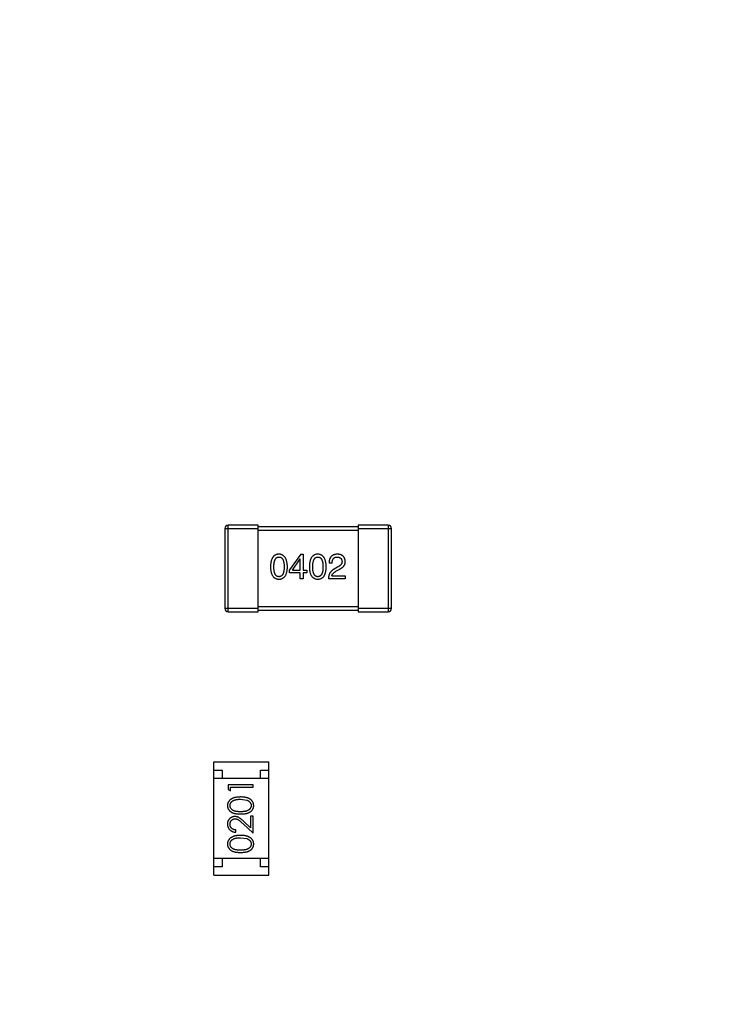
# Model space of a CAD drawing. Header units: millimetres. Extents: x -21 to 173, y -170 to -77.
# Tile 92 of 95: x 133.8 to 138.03, y -107.25 to -101.34. Entities that reach past the tile are written whole.
import ezdxf

# ---------------------------------------------------------------- set-up
doc = ezdxf.new("R2010")
doc.units = ezdxf.units.MM
doc.header["$LTSCALE"] = 1.21
doc.header["$MEASUREMENT"] = 0
doc.header["$PDMODE"] = 3
doc.header["$PDSIZE"] = 0.3125
doc.layers.get('0').update_dxf_attribs({"linetype": 'CONTINUOUS'})
doc.layers.get('DEFPOINTS').update_dxf_attribs({"linetype": 'CONTINUOUS'})
doc.layers.add('Dim', color=3, linetype='CONTINUOUS', lineweight=25)
doc.styles.get("Standard").update_dxf_attribs({"font": 'txt', "width": 0.8})
doc.dimstyles.get("Standard").update_dxf_attribs({"dimtxt": 0.15625, "dimasz": 0.1875, "dimexe": 0.125, "dimexo": 0.0625, "dimgap": 0.09, "dimtad": 0, "dimtih": 1, "dimtoh": 1, "dimzin": 4, "dimdsep": 46, "dimtxsty": 'STANDARD', "dimblk": '_FILLED', "dimblk1": '_FILLED', "dimblk2": '_FILLED', "dimcen": 0.09, "dimazin": 1, "dimtp": 0.01, "dimtm": 0.01, "dimtfac": 1, "dimtofl": 0, "dimtmove": 0, "dimatfit": 3, "dimldrblk": '_FILLED', "dimfxl": 1, "dimtolj": 1, "dimtzin": 4, "dimarcsym": 0})

# ---------------------------------------------------------------- blocks, each defined once
blk = doc.blocks.new('_FILLED')
at = {"color": 0, "linetype": 'ByBlock'}
blk.add_solid([(0, 0), (-1, 0.1667), (-1, -0.1667)], dxfattribs=at)
blk = doc.blocks.new('*D65')
at = {"layer": 'DEFPOINTS', "color": 0}
for p in [(105.5298, -92.6324), (171.1468, -92.6324), (151.3452, -159.3324)]:
    blk.add_point(p, dxfattribs=at)
at = {"layer": 'Dim', "color": 0, "lineweight": -2}
for p, q in [((105.5923, -92.6324), (171.2718, -92.6324)), ((171.1468, -95.1324), (171.1468, -122.059)), ((171.1468, -156.8324), (171.1468, -129.9057)), ((151.4077, -159.3324), (171.2718, -159.3324))]:
    blk.add_line(p, q, dxfattribs=at)
at = {"layer": 'Dim', "color": 0, "lineweight": -2, "xscale": 2.5, "yscale": 2.5, "zscale": 2.5}
for p, rotation in [((171.1468, -92.6324), 90), ((171.1468, -159.3324), 270)]:
    blk.add_blockref('_FILLED', p, dxfattribs=dict(at, rotation=rotation))
at = {"layer": 'Dim', "color": 0, "insert": (171.1468, -125.9824), "char_height": 2.5, "attachment_point": 5, "rotation": 90, "line_spacing_factor": 2.5}
blk.add_mtext('\\A1;66.70', dxfattribs=at)

msp = doc.modelspace()

# ---------------------------------------------------------------- linework, layer by layer
at = {"color": 7, "linetype": 'Continuous'}
for p, q in [((135.0496, -104.8923), (135.0496, -104.3723)), ((135.2296, -104.3723), (135.0496, -104.3723)), ((135.2296, -104.8923), (135.2296, -104.3723)), ((135.8296, -104.3723), (135.8296, -104.8923)), ((136.0096, -104.3723), (135.8296, -104.3723)), ((136.0096, -104.3723), (136.0096, -104.8923)), ((135.0296, -104.3923), (135.0296, -104.8723)), ((135.0296, -104.3923), (135.2296, -104.3923)), ((135.8296, -104.3823), (135.2296, -104.3823)), ((135.2296, -104.4023), (135.8296, -104.4023)), ((135.8296, -104.3923), (136.0296, -104.3923)), ((136.0296, -104.8723), (136.0296, -104.3923)), ((135.4852, -104.546), (135.418, -104.6395)), ((135.4852, -104.546), (135.5008, -104.546)), ((135.5008, -104.546), (135.5008, -104.6419)), ((135.4352, -104.6419), (135.4819, -104.5747)), ((135.4827, -104.5747), (135.4819, -104.5747)), ((135.4827, -104.6419), (135.4827, -104.5747)), ((135.6741, -104.5993), (135.6552, -104.5993)), ((135.418, -104.6575), (135.418, -104.6395)), ((135.4827, -104.6575), (135.418, -104.6575)), ((135.4352, -104.6419), (135.4827, -104.6419)), ((135.4827, -104.6936), (135.4827, -104.6575)), ((135.5008, -104.6419), (135.5229, -104.6419)), ((135.5008, -104.6575), (135.5008, -104.6936)), ((135.5229, -104.6575), (135.5008, -104.6575)), ((135.5229, -104.6419), (135.5229, -104.6575)), ((135.706, -104.6239), (135.6864, -104.6354)), ((135.697, -104.6485), (135.7126, -104.6395)), ((135.5008, -104.6936), (135.4827, -104.6936)), ((135.7528, -104.6936), (135.6519, -104.6936)), ((135.6724, -104.6763), (135.7528, -104.6763)), ((135.7528, -104.6763), (135.7528, -104.6936)), ((135.2296, -104.8723), (135.0296, -104.8723)), ((135.0496, -104.8923), (135.2296, -104.8923)), ((135.8296, -104.8623), (135.2296, -104.8623)), ((135.2296, -104.8823), (135.8296, -104.8823)), ((136.0296, -104.8723), (135.8296, -104.8723)), ((135.8296, -104.8923), (136.0096, -104.8923)), ((134.9646, -106.4724), (134.9646, -105.7924)), ((134.9646, -105.7924), (135.2946, -105.7924)), ((135.2946, -106.4724), (135.2946, -105.7924)), ((134.9646, -105.8424), (135.0146, -105.8424)), ((135.0146, -105.8424), (135.0146, -105.8924)), ((135.2446, -105.8924), (135.2446, -105.8424)), ((135.2446, -105.8424), (135.2946, -105.8424)), ((135.2946, -105.8924), (134.9646, -105.8924)), ((135.0493, -105.9306), (135.0493, -105.9584)), ((135.1993, -105.9306), (135.0493, -105.9306)), ((135.0493, -105.9584), (135.0647, -105.9672)), ((135.0647, -105.9672), (135.0647, -105.9441)), ((135.0647, -105.9441), (135.1993, -105.9441)), ((135.1993, -105.9441), (135.1993, -105.9306)), ((135.1243, -106.0172), (135.1621, -106.0228)), ((135.184, -106.1191), (135.184, -106.1889)), ((135.1993, -106.1191), (135.184, -106.1191)), ((135.1993, -106.221), (135.1993, -106.1191)), ((135.0955, -106.2152), (135.0955, -106.2018)), ((135.1373, -106.1628), (135.1993, -106.221)), ((135.184, -106.1889), (135.1439, -106.1514)), ((135.1243, -106.2479), (135.1621, -106.2536)), ((135.2946, -106.3724), (134.9646, -106.3724)), ((135.0146, -106.3724), (135.0146, -106.4224)), ((135.2446, -106.4224), (135.2446, -106.3724)), ((135.0146, -106.4224), (134.9646, -106.4224)), ((135.2946, -106.4224), (135.2446, -106.4224)), ((134.9646, -106.4724), (135.2946, -106.4724))]:
    msp.add_line(p, q, dxfattribs=at)
for centre, start, end in [((135.0496, -104.3923), 90, 180), ((136.0096, -104.3923), 0, 90), ((135.0496, -104.8723), 180, 270), ((136.0096, -104.8723), 270, 0)]:
    msp.add_arc(centre, 0.02, start, end, dxfattribs=at)
for points, knots in [([(135.3547, -104.546), (135.3527, -104.5461), (135.3488, -104.5463), (135.3432, -104.5472), (135.3379, -104.5488), (135.333, -104.551), (135.3285, -104.5537), (135.3244, -104.5571), (135.3206, -104.561), (135.3173, -104.5655), (135.3142, -104.5706), (135.3116, -104.5763), (135.3094, -104.5825), (135.3075, -104.5893), (135.306, -104.5967), (135.3049, -104.6047), (135.3042, -104.6133), (135.304, -104.6192), (135.3039, -104.6222)], [0, 0, 0, 0, 0.057911, 0.113262, 0.165956, 0.217443, 0.268511, 0.319665, 0.372, 0.426129, 0.483365, 0.543779, 0.607756, 0.676562, 0.749704, 0.827713, 0.911177, 1, 1, 1, 1]), ([(135.4055, -104.6222), (135.4054, -104.6192), (135.4051, -104.6134), (135.4042, -104.6049), (135.403, -104.597), (135.4015, -104.5896), (135.3996, -104.5829), (135.3973, -104.5766), (135.3947, -104.571), (135.3917, -104.5659), (135.3883, -104.5614), (135.3846, -104.5574), (135.3805, -104.5541), (135.376, -104.5513), (135.3712, -104.5491), (135.366, -104.5474), (135.3605, -104.5464), (135.3566, -104.5461), (135.3547, -104.546)], [0, 0, 0, 0, 0.088475, 0.171606, 0.249595, 0.322626, 0.391327, 0.455765, 0.516374, 0.573675, 0.628522, 0.681161, 0.732559, 0.783563, 0.83504, 0.887639, 0.942585, 1, 1, 1, 1]), ([(135.5878, -104.546), (135.5858, -104.5461), (135.5819, -104.5463), (135.5763, -104.5472), (135.5711, -104.5488), (135.5662, -104.551), (135.5616, -104.5537), (135.5575, -104.5571), (135.5538, -104.561), (135.5504, -104.5655), (135.5474, -104.5706), (135.5448, -104.5763), (135.5425, -104.5825), (135.5407, -104.5893), (135.5392, -104.5967), (135.5381, -104.6047), (135.5373, -104.6133), (135.5371, -104.6192), (135.537, -104.6222)], [0, 0, 0, 0, 0.057911, 0.113262, 0.165956, 0.217443, 0.268511, 0.319665, 0.372, 0.426129, 0.483365, 0.543779, 0.607756, 0.676562, 0.749704, 0.827713, 0.911177, 1, 1, 1, 1]), ([(135.6386, -104.6222), (135.6385, -104.6192), (135.6383, -104.6134), (135.6374, -104.6049), (135.6362, -104.597), (135.6347, -104.5896), (135.6328, -104.5829), (135.6305, -104.5766), (135.6279, -104.571), (135.6248, -104.5659), (135.6215, -104.5614), (135.6177, -104.5574), (135.6136, -104.5541), (135.6092, -104.5513), (135.6043, -104.5491), (135.5992, -104.5474), (135.5936, -104.5464), (135.5898, -104.5461), (135.5878, -104.546)], [0, 0, 0, 0, 0.088475, 0.171606, 0.249595, 0.322626, 0.391327, 0.455765, 0.516374, 0.573675, 0.628522, 0.681161, 0.732559, 0.783563, 0.83504, 0.887639, 0.942585, 1, 1, 1, 1]), ([(135.706, -104.546), (135.704, -104.5461), (135.7001, -104.5463), (135.6944, -104.5471), (135.6891, -104.5483), (135.6842, -104.5499), (135.6796, -104.5518), (135.6754, -104.5542), (135.6716, -104.5569), (135.6683, -104.5601), (135.6653, -104.5637), (135.6626, -104.5676), (135.6604, -104.5719), (135.6586, -104.5766), (135.6572, -104.5817), (135.6561, -104.5873), (135.6554, -104.5931), (135.6553, -104.5972), (135.6552, -104.5993)], [0, 0, 0, 0, 0.07282, 0.141057, 0.2062, 0.267672, 0.326735, 0.383519, 0.439188, 0.494454, 0.549628, 0.605958, 0.66397, 0.72402, 0.787502, 0.854127, 0.925065, 1, 1, 1, 1]), ([(135.7528, -104.5903), (135.7526, -104.5886), (135.7524, -104.5853), (135.7516, -104.5805), (135.7504, -104.576), (135.749, -104.5718), (135.7472, -104.568), (135.7451, -104.5644), (135.7427, -104.5612), (135.7399, -104.5582), (135.7368, -104.5556), (135.7334, -104.5533), (135.7296, -104.5513), (135.7255, -104.5496), (135.7211, -104.5482), (135.7164, -104.5471), (135.7113, -104.5464), (135.7078, -104.5461), (135.706, -104.546)], [0, 0, 0, 0, 0.070688, 0.137741, 0.201612, 0.262778, 0.321223, 0.378455, 0.434411, 0.490146, 0.546362, 0.603392, 0.662208, 0.723401, 0.787372, 0.85442, 0.925153, 1, 1, 1, 1]), ([(135.3243, -104.6222), (135.3244, -104.6199), (135.3244, -104.6152), (135.3248, -104.6085), (135.3253, -104.6023), (135.3261, -104.5965), (135.3273, -104.5912), (135.3285, -104.5864), (135.33, -104.582), (135.3318, -104.578), (135.3338, -104.5745), (135.3361, -104.5715), (135.3386, -104.569), (135.3413, -104.5668), (135.3443, -104.5652), (135.3476, -104.564), (135.3511, -104.5634), (135.3534, -104.5633), (135.3547, -104.5632)], [0, 0, 0, 0, 0.096452, 0.187278, 0.271765, 0.350519, 0.423437, 0.491321, 0.554011, 0.612224, 0.666281, 0.717003, 0.764884, 0.811423, 0.856783, 0.902993, 0.950236, 1, 1, 1, 1]), ([(135.3547, -104.5632), (135.3559, -104.5633), (135.3584, -104.5634), (135.362, -104.564), (135.3653, -104.5652), (135.3684, -104.5668), (135.3712, -104.569), (135.3738, -104.5715), (135.3761, -104.5746), (135.3782, -104.578), (135.38, -104.582), (135.3815, -104.5864), (135.3829, -104.5912), (135.384, -104.5965), (135.3848, -104.6023), (135.3854, -104.6085), (135.3858, -104.6152), (135.3858, -104.6199), (135.3858, -104.6222)], [0, 0, 0, 0, 0.050604, 0.098688, 0.145699, 0.191791, 0.238625, 0.286717, 0.337546, 0.391814, 0.449755, 0.512106, 0.579685, 0.652048, 0.730262, 0.814146, 0.904281, 1, 1, 1, 1]), ([(135.5575, -104.6222), (135.5575, -104.6199), (135.5576, -104.6152), (135.5579, -104.6085), (135.5585, -104.6023), (135.5593, -104.5965), (135.5604, -104.5912), (135.5616, -104.5864), (135.5632, -104.582), (135.565, -104.578), (135.567, -104.5745), (135.5692, -104.5715), (135.5717, -104.569), (135.5745, -104.5668), (135.5775, -104.5652), (135.5807, -104.564), (135.5842, -104.5634), (135.5866, -104.5633), (135.5878, -104.5632)], [0, 0, 0, 0, 0.096452, 0.187278, 0.271765, 0.350519, 0.423437, 0.491321, 0.554011, 0.612224, 0.666281, 0.717003, 0.764884, 0.811423, 0.856783, 0.902993, 0.950236, 1, 1, 1, 1]), ([(135.5878, -104.5632), (135.5891, -104.5633), (135.5915, -104.5634), (135.5951, -104.564), (135.5984, -104.5652), (135.6015, -104.5668), (135.6043, -104.569), (135.6069, -104.5715), (135.6092, -104.5746), (135.6113, -104.578), (135.6131, -104.582), (135.6147, -104.5864), (135.616, -104.5912), (135.6171, -104.5965), (135.6179, -104.6023), (135.6185, -104.6085), (135.6189, -104.6152), (135.6189, -104.6199), (135.619, -104.6222)], [0, 0, 0, 0, 0.050604, 0.098688, 0.145699, 0.191791, 0.238625, 0.286717, 0.337546, 0.391814, 0.449755, 0.512106, 0.579685, 0.652048, 0.730262, 0.814146, 0.904281, 1, 1, 1, 1]), ([(135.6741, -104.5993), (135.6741, -104.5978), (135.6742, -104.595), (135.6747, -104.5909), (135.6753, -104.5871), (135.6762, -104.5836), (135.6773, -104.5803), (135.6785, -104.5773), (135.68, -104.5746), (135.6818, -104.5722), (135.6838, -104.5701), (135.6859, -104.5682), (135.6884, -104.5667), (135.691, -104.5654), (135.6938, -104.5644), (135.6969, -104.5637), (135.7002, -104.5633), (135.7024, -104.5633), (135.7036, -104.5632)], [0, 0, 0, 0, 0.082594, 0.15978, 0.232961, 0.301462, 0.365595, 0.426678, 0.484662, 0.540809, 0.595146, 0.648401, 0.702272, 0.757102, 0.813447, 0.872233, 0.934055, 1, 1, 1, 1]), ([(135.7036, -104.5632), (135.7047, -104.5633), (135.7069, -104.5634), (135.7101, -104.5637), (135.7131, -104.5644), (135.7158, -104.5651), (135.7184, -104.5661), (135.7208, -104.5672), (135.7229, -104.5686), (135.7249, -104.5701), (135.7266, -104.5719), (135.7282, -104.5738), (135.7296, -104.576), (135.7307, -104.5783), (135.7316, -104.5808), (135.7323, -104.5835), (135.7328, -104.5864), (135.733, -104.5884), (135.7331, -104.5895)], [0, 0, 0, 0, 0.076112, 0.148436, 0.216883, 0.281466, 0.34298, 0.402356, 0.459881, 0.51546, 0.571111, 0.62658, 0.683162, 0.741007, 0.801404, 0.863825, 0.930544, 1, 1, 1, 1]), ([(135.7331, -104.5895), (135.7331, -104.5903), (135.7332, -104.5919), (135.7331, -104.5943), (135.7327, -104.5967), (135.7321, -104.599), (135.7312, -104.6013), (135.7301, -104.6036), (135.7287, -104.6058), (135.7271, -104.6079), (135.7254, -104.6101), (135.7233, -104.6122), (135.721, -104.6142), (135.7185, -104.6163), (135.7157, -104.6182), (135.7127, -104.6202), (135.7095, -104.6221), (135.7072, -104.6233), (135.706, -104.6239)], [0, 0, 0, 0, 0.052237, 0.103888, 0.155485, 0.207395, 0.259864, 0.31356, 0.369176, 0.4266, 0.486836, 0.550048, 0.61567, 0.685271, 0.75824, 0.834614, 0.915635, 1, 1, 1, 1]), ([(135.7126, -104.6395), (135.7143, -104.6387), (135.7176, -104.6371), (135.7223, -104.6346), (135.7267, -104.6321), (135.7307, -104.6294), (135.7345, -104.6266), (135.7378, -104.6238), (135.7409, -104.6208), (135.7435, -104.6178), (135.7459, -104.6147), (135.7479, -104.6115), (135.7496, -104.6081), (135.7509, -104.6047), (135.7519, -104.6012), (135.7525, -104.5977), (135.7529, -104.594), (135.7528, -104.5915), (135.7528, -104.5903)], [0, 0, 0, 0, 0.082731, 0.161257, 0.236138, 0.307554, 0.375712, 0.440848, 0.502916, 0.562567, 0.619798, 0.675716, 0.73039, 0.78386, 0.837315, 0.890547, 0.944917, 1, 1, 1, 1]), ([(135.3039, -104.6222), (135.304, -104.6252), (135.3042, -104.6309), (135.3049, -104.6392), (135.306, -104.6469), (135.3075, -104.6541), (135.3094, -104.6607), (135.3116, -104.6667), (135.3142, -104.6722), (135.3173, -104.6771), (135.3206, -104.6815), (135.3244, -104.6853), (135.3285, -104.6885), (135.333, -104.6912), (135.3379, -104.6933), (135.3432, -104.6948), (135.3488, -104.6957), (135.3527, -104.6959), (135.3547, -104.696)], [0, 0, 0, 0, 0.087693, 0.170223, 0.247496, 0.319826, 0.387768, 0.451403, 0.511459, 0.568358, 0.622671, 0.675251, 0.726739, 0.778422, 0.830759, 0.884394, 0.940865, 1, 1, 1, 1]), ([(135.3547, -104.6813), (135.3534, -104.6812), (135.3511, -104.6811), (135.3476, -104.6804), (135.3443, -104.6793), (135.3413, -104.6776), (135.3386, -104.6755), (135.3361, -104.673), (135.3338, -104.6699), (135.3318, -104.6664), (135.33, -104.6625), (135.3285, -104.6581), (135.3273, -104.6532), (135.3261, -104.6479), (135.3253, -104.6422), (135.3248, -104.6359), (135.3244, -104.6292), (135.3244, -104.6246), (135.3243, -104.6222)], [0, 0, 0, 0, 0.049766, 0.097012, 0.143225, 0.188786, 0.235079, 0.282962, 0.333687, 0.387747, 0.445963, 0.508657, 0.576545, 0.649868, 0.72822, 0.812712, 0.903543, 1, 1, 1, 1]), ([(135.3547, -104.696), (135.3567, -104.6959), (135.3605, -104.6957), (135.3662, -104.6948), (135.3714, -104.6933), (135.3763, -104.6912), (135.3808, -104.6885), (135.385, -104.6853), (135.3887, -104.6815), (135.3921, -104.6772), (135.3951, -104.6722), (135.3977, -104.6667), (135.3999, -104.6607), (135.4018, -104.6541), (135.4033, -104.6469), (135.4044, -104.6392), (135.4052, -104.6309), (135.4054, -104.6252), (135.4055, -104.6222)], [0, 0, 0, 0, 0.059134, 0.115603, 0.169236, 0.221572, 0.273254, 0.32474, 0.377319, 0.431815, 0.488555, 0.548609, 0.612242, 0.680182, 0.75251, 0.829782, 0.91231, 1, 1, 1, 1]), ([(135.3858, -104.6222), (135.3858, -104.6246), (135.3858, -104.6291), (135.3854, -104.6357), (135.3848, -104.6419), (135.3839, -104.6476), (135.3829, -104.6529), (135.3815, -104.6577), (135.38, -104.6621), (135.3781, -104.666), (135.3761, -104.6695), (135.3737, -104.6726), (135.3712, -104.6752), (135.3684, -104.6773), (135.3653, -104.679), (135.362, -104.6803), (135.3584, -104.681), (135.3559, -104.6812), (135.3547, -104.6813)], [0, 0, 0, 0, 0.094834, 0.184067, 0.267029, 0.344713, 0.417334, 0.484367, 0.546941, 0.604717, 0.65953, 0.710539, 0.759381, 0.806382, 0.853027, 0.900623, 0.949121, 1, 1, 1, 1]), ([(135.537, -104.6222), (135.5371, -104.6252), (135.5373, -104.6309), (135.5381, -104.6392), (135.5392, -104.6469), (135.5407, -104.6541), (135.5425, -104.6607), (135.5448, -104.6667), (135.5474, -104.6722), (135.5504, -104.6771), (135.5538, -104.6815), (135.5575, -104.6853), (135.5617, -104.6885), (135.5662, -104.6912), (135.5711, -104.6933), (135.5763, -104.6948), (135.582, -104.6957), (135.5858, -104.6959), (135.5878, -104.696)], [0, 0, 0, 0, 0.087693, 0.170223, 0.247496, 0.319826, 0.387768, 0.451403, 0.511459, 0.568358, 0.622671, 0.675251, 0.726739, 0.778422, 0.830759, 0.884394, 0.940865, 1, 1, 1, 1]), ([(135.5878, -104.6813), (135.5866, -104.6812), (135.5842, -104.6811), (135.5807, -104.6804), (135.5775, -104.6793), (135.5745, -104.6776), (135.5717, -104.6755), (135.5692, -104.673), (135.567, -104.6699), (135.565, -104.6664), (135.5632, -104.6625), (135.5616, -104.6581), (135.5604, -104.6532), (135.5593, -104.6479), (135.5585, -104.6422), (135.5579, -104.6359), (135.5576, -104.6292), (135.5575, -104.6246), (135.5575, -104.6222)], [0, 0, 0, 0, 0.049766, 0.097012, 0.143225, 0.188786, 0.235079, 0.282962, 0.333687, 0.387747, 0.445963, 0.508657, 0.576545, 0.649868, 0.72822, 0.812712, 0.903543, 1, 1, 1, 1]), ([(135.619, -104.6222), (135.6189, -104.6246), (135.6189, -104.6291), (135.6185, -104.6357), (135.6179, -104.6419), (135.6171, -104.6476), (135.616, -104.6529), (135.6147, -104.6577), (135.6131, -104.6621), (135.6113, -104.666), (135.6092, -104.6695), (135.6069, -104.6726), (135.6043, -104.6752), (135.6015, -104.6773), (135.5984, -104.679), (135.5951, -104.6803), (135.5915, -104.681), (135.5891, -104.6812), (135.5878, -104.6813)], [0, 0, 0, 0, 0.094834, 0.184067, 0.267029, 0.344713, 0.417334, 0.484367, 0.546941, 0.604717, 0.65953, 0.710539, 0.759381, 0.806382, 0.853027, 0.900623, 0.949121, 1, 1, 1, 1]), ([(135.5878, -104.696), (135.5898, -104.6959), (135.5937, -104.6957), (135.5993, -104.6948), (135.6046, -104.6933), (135.6095, -104.6912), (135.614, -104.6885), (135.6181, -104.6853), (135.6219, -104.6815), (135.6253, -104.6772), (135.6282, -104.6722), (135.6308, -104.6667), (135.6331, -104.6607), (135.635, -104.6541), (135.6365, -104.6469), (135.6376, -104.6392), (135.6383, -104.6309), (135.6385, -104.6252), (135.6386, -104.6222)], [0, 0, 0, 0, 0.059134, 0.115603, 0.169236, 0.221572, 0.273254, 0.32474, 0.377319, 0.431815, 0.488555, 0.548609, 0.612242, 0.680182, 0.75251, 0.829782, 0.91231, 1, 1, 1, 1]), ([(135.6864, -104.6354), (135.685, -104.6361), (135.6823, -104.6376), (135.6785, -104.6402), (135.6749, -104.6428), (135.6716, -104.6457), (135.6685, -104.6487), (135.6658, -104.652), (135.6632, -104.6553), (135.6609, -104.6589), (135.6589, -104.6626), (135.6571, -104.6665), (135.6556, -104.6706), (135.6543, -104.6749), (135.6533, -104.6793), (135.6526, -104.6839), (135.6521, -104.6887), (135.652, -104.6919), (135.6519, -104.6936)], [0, 0, 0, 0, 0.065828, 0.130094, 0.192451, 0.254037, 0.313974, 0.373757, 0.433048, 0.492243, 0.551902, 0.611758, 0.672678, 0.734814, 0.798569, 0.863693, 0.930488, 1, 1, 1, 1]), ([(135.6724, -104.6763), (135.6727, -104.675), (135.6732, -104.6724), (135.6748, -104.6686), (135.677, -104.665), (135.6798, -104.6614), (135.6832, -104.658), (135.6872, -104.6547), (135.6919, -104.6514), (135.6953, -104.6495), (135.697, -104.6485)], [0, 0, 0, 0, 0.103034, 0.208166, 0.318255, 0.434664, 0.559728, 0.695394, 0.841708, 1, 1, 1, 1]), ([(135.1244, -106.0037), (135.1221, -106.0037), (135.1176, -106.0038), (135.111, -106.0041), (135.1048, -106.0046), (135.099, -106.0054), (135.0935, -106.0063), (135.0884, -106.0075), (135.0836, -106.0089), (135.0792, -106.0105), (135.0751, -106.0123), (135.0713, -106.0142), (135.0677, -106.0163), (135.0644, -106.0186), (135.0614, -106.021), (135.0586, -106.0236), (135.0561, -106.0263), (135.0539, -106.0292), (135.0519, -106.0321), (135.0502, -106.0352), (135.0487, -106.0384), (135.0476, -106.0416), (135.0466, -106.045), (135.046, -106.0484), (135.0456, -106.0519), (135.0455, -106.0543), (135.0455, -106.0555)], [0, 0, 0, 0, 0.065278, 0.127205, 0.186168, 0.241675, 0.294115, 0.343609, 0.390387, 0.434463, 0.476646, 0.517002, 0.555936, 0.593716, 0.630057, 0.665601, 0.700745, 0.734917, 0.768681, 0.802087, 0.834849, 0.867433, 0.900138, 0.932806, 0.966212, 1, 1, 1, 1]), ([(135.0609, -106.055), (135.061, -106.0534), (135.0611, -106.0501), (135.0624, -106.0453), (135.0645, -106.0406), (135.0669, -106.0368), (135.0692, -106.034), (135.0712, -106.0319), (135.0734, -106.03), (135.0759, -106.0282), (135.0786, -106.0265), (135.0815, -106.0249), (135.0847, -106.0235), (135.0881, -106.0222), (135.0918, -106.021), (135.0957, -106.0199), (135.0999, -106.0191), (135.1043, -106.0184), (135.1089, -106.0179), (135.1138, -106.0174), (135.119, -106.0172), (135.1225, -106.0172), (135.1243, -106.0172)], [0, 0, 0, 0, 0.059689, 0.119507, 0.181075, 0.246162, 0.279894, 0.314468, 0.350403, 0.387474, 0.426147, 0.466624, 0.508745, 0.553328, 0.600058, 0.649177, 0.700552, 0.754894, 0.811825, 0.871514, 0.934319, 1, 1, 1, 1]), ([(135.2032, -106.0555), (135.2032, -106.0543), (135.2031, -106.0519), (135.2027, -106.0484), (135.202, -106.045), (135.2011, -106.0416), (135.1999, -106.0384), (135.1985, -106.0352), (135.1967, -106.0321), (135.1947, -106.0291), (135.1925, -106.0262), (135.1899, -106.0234), (135.1872, -106.0208), (135.1841, -106.0184), (135.1808, -106.0162), (135.1772, -106.0141), (135.1734, -106.0122), (135.1694, -106.0104), (135.165, -106.0088), (135.1602, -106.0075), (135.1551, -106.0063), (135.1497, -106.0053), (135.1439, -106.0046), (135.1377, -106.0041), (135.1312, -106.0038), (135.1267, -106.0037), (135.1244, -106.0037)], [0, 0, 0, 0, 0.033824, 0.067298, 0.10028, 0.133019, 0.165736, 0.198792, 0.232372, 0.266409, 0.301016, 0.336196, 0.371972, 0.408574, 0.446394, 0.485225, 0.525372, 0.567224, 0.611081, 0.65775, 0.70702, 0.759235, 0.814484, 0.873227, 0.934937, 1, 1, 1, 1]), ([(135.1621, -106.0228), (135.1631, -106.0232), (135.1651, -106.024), (135.1681, -106.0253), (135.1708, -106.0268), (135.1733, -106.0284), (135.1756, -106.0301), (135.1778, -106.032), (135.1797, -106.034), (135.1819, -106.0368), (135.1843, -106.0405), (135.1863, -106.0452), (135.1876, -106.05), (135.1877, -106.0534), (135.1878, -106.055)], [0, 0, 0, 0, 0.075949, 0.148549, 0.218996, 0.286119, 0.351826, 0.416074, 0.478265, 0.540325, 0.660405, 0.774606, 0.887187, 1, 1, 1, 1]), ([(135.0455, -106.0555), (135.0455, -106.0567), (135.0456, -106.059), (135.046, -106.0625), (135.0466, -106.0658), (135.0476, -106.0691), (135.0487, -106.0723), (135.0502, -106.0754), (135.0519, -106.0785), (135.0538, -106.0814), (135.0561, -106.0842), (135.0585, -106.0869), (135.0612, -106.0894), (135.0642, -106.0917), (135.0674, -106.0938), (135.0708, -106.0959), (135.0745, -106.0977), (135.0785, -106.0994), (135.0828, -106.1008), (135.0875, -106.1021), (135.0926, -106.1032), (135.0982, -106.1041), (135.1041, -106.1048), (135.1105, -106.1053), (135.1173, -106.1056), (135.122, -106.1056), (135.1244, -106.1056)], [0, 0, 0, 0, 0.033742, 0.066533, 0.099153, 0.13154, 0.164087, 0.196563, 0.229707, 0.263315, 0.297504, 0.331686, 0.366482, 0.4021, 0.438958, 0.476748, 0.515985, 0.556589, 0.599519, 0.645765, 0.695487, 0.748721, 0.805687, 0.866754, 0.931405, 1, 1, 1, 1]), ([(135.1243, -106.0922), (135.1223, -106.0922), (135.1184, -106.0922), (135.1128, -106.0919), (135.1075, -106.0916), (135.1026, -106.091), (135.098, -106.0904), (135.0939, -106.0896), (135.0902, -106.0887), (135.0867, -106.0876), (135.0836, -106.0864), (135.0807, -106.085), (135.078, -106.0835), (135.0755, -106.0819), (135.0732, -106.0801), (135.0711, -106.0782), (135.0691, -106.0762), (135.0669, -106.0734), (135.0645, -106.0696), (135.0624, -106.0649), (135.0611, -106.06), (135.061, -106.0567), (135.0609, -106.055)], [0, 0, 0, 0, 0.073302, 0.142286, 0.206253, 0.266017, 0.321612, 0.372532, 0.419497, 0.462398, 0.502825, 0.541489, 0.579034, 0.615143, 0.650298, 0.684912, 0.718701, 0.752189, 0.817245, 0.879117, 0.939613, 1, 1, 1, 1]), ([(135.1878, -106.055), (135.1877, -106.0567), (135.1876, -106.06), (135.1863, -106.0649), (135.1842, -106.0696), (135.1818, -106.0734), (135.1795, -106.0762), (135.1776, -106.0783), (135.1754, -106.0802), (135.1731, -106.0819), (135.1706, -106.0836), (135.1679, -106.085), (135.165, -106.0864), (135.1619, -106.0876), (135.1585, -106.0887), (135.1547, -106.0896), (135.1506, -106.0904), (135.1461, -106.0911), (135.1412, -106.0915), (135.1359, -106.0919), (135.1302, -106.0922), (135.1263, -106.0922), (135.1243, -106.0922)], [0, 0, 0, 0, 0.060034, 0.120278, 0.182348, 0.247919, 0.281641, 0.315701, 0.350322, 0.385703, 0.421819, 0.459196, 0.497866, 0.538301, 0.58121, 0.628183, 0.679403, 0.734699, 0.794074, 0.858416, 0.927049, 1, 1, 1, 1]), ([(135.1244, -106.1056), (135.1268, -106.1056), (135.1314, -106.1056), (135.1382, -106.1053), (135.1445, -106.1048), (135.1505, -106.1041), (135.156, -106.1032), (135.1612, -106.1021), (135.1659, -106.1008), (135.1702, -106.0993), (135.1742, -106.0976), (135.1779, -106.0957), (135.1814, -106.0937), (135.1846, -106.0915), (135.1876, -106.0892), (135.1903, -106.0868), (135.1928, -106.0841), (135.195, -106.0813), (135.1969, -106.0784), (135.1986, -106.0754), (135.2, -106.0723), (135.2011, -106.0691), (135.2021, -106.0658), (135.2027, -106.0625), (135.2031, -106.059), (135.2032, -106.0567), (135.2032, -106.0555)], [0, 0, 0, 0, 0.068113, 0.132564, 0.193427, 0.250218, 0.303569, 0.353576, 0.400235, 0.443586, 0.484619, 0.524292, 0.56238, 0.599049, 0.63494, 0.669782, 0.704009, 0.737842, 0.771098, 0.803896, 0.836415, 0.868639, 0.900715, 0.933378, 0.966213, 1, 1, 1, 1]), ([(135.0901, -106.121), (135.0886, -106.1211), (135.0857, -106.1211), (135.0814, -106.1217), (135.0772, -106.1227), (135.0732, -106.1241), (135.0694, -106.1259), (135.0657, -106.128), (135.0621, -106.1306), (135.0587, -106.1335), (135.0556, -106.1367), (135.0529, -106.1403), (135.0506, -106.144), (135.0487, -106.148), (135.0473, -106.1522), (135.0463, -106.1567), (135.0456, -106.1614), (135.0455, -106.1647), (135.0455, -106.1663)], [0, 0, 0, 0, 0.06271, 0.123347, 0.183401, 0.242828, 0.302097, 0.36242, 0.423725, 0.487032, 0.550491, 0.612709, 0.674265, 0.73617, 0.799211, 0.863483, 0.930525, 1, 1, 1, 1]), ([(135.0609, -106.167), (135.0609, -106.1659), (135.061, -106.1637), (135.0614, -106.1605), (135.0621, -106.1574), (135.0631, -106.1544), (135.0643, -106.1516), (135.0659, -106.1489), (135.0677, -106.1463), (135.0698, -106.1439), (135.0721, -106.1417), (135.0745, -106.1398), (135.077, -106.1381), (135.0797, -106.1368), (135.0824, -106.1357), (135.0853, -106.135), (135.0882, -106.1346), (135.0903, -106.1345), (135.0913, -106.1345)], [0, 0, 0, 0, 0.068027, 0.133505, 0.19695, 0.26027, 0.322741, 0.384982, 0.448465, 0.513424, 0.578224, 0.640011, 0.700094, 0.760067, 0.819012, 0.877878, 0.938035, 1, 1, 1, 1]), ([(135.1439, -106.1514), (135.1424, -106.1499), (135.1394, -106.1472), (135.135, -106.1432), (135.1309, -106.1396), (135.127, -106.1365), (135.1234, -106.1336), (135.12, -106.1311), (135.1169, -106.129), (135.113, -106.1267), (135.1083, -106.1244), (135.1024, -106.1225), (135.0963, -106.1212), (135.0922, -106.1211), (135.0901, -106.121)], [0, 0, 0, 0, 0.09953, 0.192079, 0.277712, 0.357454, 0.429648, 0.495771, 0.555538, 0.608657, 0.707578, 0.804328, 0.901298, 1, 1, 1, 1]), ([(135.0913, -106.1345), (135.0929, -106.1345), (135.0962, -106.1347), (135.1009, -106.1357), (135.1056, -106.1374), (135.1094, -106.1394), (135.1125, -106.1414), (135.1152, -106.1433), (135.1181, -106.1457), (135.1214, -106.1483), (135.125, -106.1514), (135.1288, -106.1549), (135.1329, -106.1587), (135.1358, -106.1614), (135.1373, -106.1628)], [0, 0, 0, 0, 0.088014, 0.174976, 0.2638, 0.355443, 0.406413, 0.465519, 0.533076, 0.609353, 0.693899, 0.787171, 0.889197, 1, 1, 1, 1]), ([(135.0455, -106.1663), (135.0455, -106.168), (135.0456, -106.1713), (135.0463, -106.1761), (135.0474, -106.1808), (135.0489, -106.1852), (135.0509, -106.1894), (135.0534, -106.1934), (135.0562, -106.1972), (135.0595, -106.2008), (135.0631, -106.2041), (135.067, -106.2069), (135.0712, -106.2094), (135.0756, -106.2114), (135.0802, -106.213), (135.0851, -106.2142), (135.0902, -106.215), (135.0937, -106.2152), (135.0955, -106.2152)], [0, 0, 0, 0, 0.06445, 0.126725, 0.187421, 0.247417, 0.306749, 0.366595, 0.427749, 0.490235, 0.553031, 0.614805, 0.676505, 0.738096, 0.801021, 0.864897, 0.931209, 1, 1, 1, 1]), ([(135.0955, -106.2018), (135.0942, -106.2017), (135.0916, -106.2014), (135.0878, -106.2007), (135.0842, -106.1997), (135.0809, -106.1985), (135.0778, -106.197), (135.075, -106.1952), (135.0723, -106.1932), (135.07, -106.191), (135.0678, -106.1885), (135.0659, -106.1859), (135.0644, -106.1831), (135.0631, -106.1802), (135.0621, -106.1771), (135.0614, -106.1739), (135.061, -106.1705), (135.0609, -106.1682), (135.0609, -106.167)], [0, 0, 0, 0, 0.073648, 0.143686, 0.210962, 0.275557, 0.338064, 0.399311, 0.4594, 0.51934, 0.579024, 0.637809, 0.695959, 0.754122, 0.813113, 0.873453, 0.935561, 1, 1, 1, 1]), ([(135.1244, -106.2345), (135.1221, -106.2345), (135.1176, -106.2346), (135.111, -106.2348), (135.1048, -106.2354), (135.099, -106.2361), (135.0935, -106.2371), (135.0884, -106.2382), (135.0836, -106.2397), (135.0792, -106.2412), (135.0751, -106.2431), (135.0713, -106.245), (135.0677, -106.2471), (135.0644, -106.2493), (135.0614, -106.2518), (135.0586, -106.2543), (135.0561, -106.257), (135.0539, -106.2599), (135.0519, -106.2629), (135.0502, -106.266), (135.0487, -106.2692), (135.0476, -106.2724), (135.0466, -106.2757), (135.046, -106.2792), (135.0456, -106.2827), (135.0455, -106.2851), (135.0455, -106.2862)], [0, 0, 0, 0, 0.065278, 0.127205, 0.186168, 0.241675, 0.294115, 0.343609, 0.390387, 0.434463, 0.476646, 0.517002, 0.555936, 0.593716, 0.630057, 0.665601, 0.700745, 0.734917, 0.768681, 0.802087, 0.834849, 0.867433, 0.900138, 0.932806, 0.966212, 1, 1, 1, 1]), ([(135.0609, -106.2858), (135.061, -106.2842), (135.0611, -106.2809), (135.0624, -106.276), (135.0645, -106.2714), (135.0669, -106.2676), (135.0692, -106.2647), (135.0712, -106.2627), (135.0734, -106.2607), (135.0759, -106.2589), (135.0786, -106.2573), (135.0815, -106.2557), (135.0847, -106.2542), (135.0881, -106.2529), (135.0918, -106.2518), (135.0957, -106.2507), (135.0999, -106.2499), (135.1043, -106.2491), (135.1089, -106.2486), (135.1138, -106.2482), (135.119, -106.248), (135.1225, -106.248), (135.1243, -106.2479)], [0, 0, 0, 0, 0.059689, 0.119507, 0.181075, 0.246162, 0.279894, 0.314468, 0.350403, 0.387474, 0.426147, 0.466624, 0.508745, 0.553328, 0.600058, 0.649177, 0.700552, 0.754894, 0.811825, 0.871514, 0.934319, 1, 1, 1, 1]), ([(135.2032, -106.2862), (135.2032, -106.2851), (135.2031, -106.2827), (135.2027, -106.2792), (135.202, -106.2757), (135.2011, -106.2724), (135.1999, -106.2691), (135.1985, -106.2659), (135.1967, -106.2628), (135.1947, -106.2598), (135.1925, -106.2569), (135.1899, -106.2542), (135.1872, -106.2516), (135.1841, -106.2492), (135.1808, -106.2469), (135.1772, -106.2449), (135.1734, -106.2429), (135.1694, -106.2412), (135.165, -106.2395), (135.1602, -106.2382), (135.1551, -106.2371), (135.1497, -106.2361), (135.1439, -106.2354), (135.1377, -106.2348), (135.1312, -106.2346), (135.1267, -106.2345), (135.1244, -106.2345)], [0, 0, 0, 0, 0.033824, 0.067298, 0.10028, 0.133019, 0.165736, 0.198792, 0.232372, 0.266409, 0.301016, 0.336196, 0.371972, 0.408574, 0.446394, 0.485225, 0.525372, 0.567224, 0.611081, 0.65775, 0.70702, 0.759235, 0.814484, 0.873227, 0.934937, 1, 1, 1, 1]), ([(135.1621, -106.2536), (135.1631, -106.254), (135.1651, -106.2548), (135.1681, -106.2561), (135.1708, -106.2576), (135.1733, -106.2592), (135.1756, -106.2609), (135.1778, -106.2628), (135.1797, -106.2648), (135.1819, -106.2676), (135.1843, -106.2713), (135.1863, -106.276), (135.1876, -106.2808), (135.1877, -106.2841), (135.1878, -106.2858)], [0, 0, 0, 0, 0.075949, 0.148549, 0.218996, 0.286119, 0.351826, 0.416074, 0.478265, 0.540325, 0.660405, 0.774606, 0.887187, 1, 1, 1, 1]), ([(135.0455, -106.2862), (135.0455, -106.2874), (135.0456, -106.2898), (135.046, -106.2932), (135.0466, -106.2966), (135.0476, -106.2999), (135.0487, -106.3031), (135.0502, -106.3062), (135.0519, -106.3092), (135.0538, -106.3122), (135.0561, -106.315), (135.0585, -106.3177), (135.0612, -106.3201), (135.0642, -106.3225), (135.0674, -106.3246), (135.0708, -106.3266), (135.0745, -106.3285), (135.0785, -106.3301), (135.0828, -106.3316), (135.0875, -106.3329), (135.0926, -106.334), (135.0982, -106.3349), (135.1041, -106.3355), (135.1105, -106.3361), (135.1173, -106.3364), (135.122, -106.3364), (135.1244, -106.3364)], [0, 0, 0, 0, 0.033742, 0.066533, 0.099153, 0.13154, 0.164087, 0.196563, 0.229707, 0.263315, 0.297504, 0.331686, 0.366482, 0.4021, 0.438958, 0.476748, 0.515985, 0.556589, 0.599519, 0.645765, 0.695487, 0.748721, 0.805687, 0.866754, 0.931405, 1, 1, 1, 1]), ([(135.1243, -106.3229), (135.1223, -106.3229), (135.1184, -106.3229), (135.1128, -106.3227), (135.1075, -106.3223), (135.1026, -106.3218), (135.098, -106.3212), (135.0939, -106.3204), (135.0902, -106.3195), (135.0867, -106.3184), (135.0836, -106.3171), (135.0807, -106.3158), (135.078, -106.3143), (135.0755, -106.3126), (135.0732, -106.3109), (135.0711, -106.309), (135.0691, -106.307), (135.0669, -106.3041), (135.0645, -106.3004), (135.0624, -106.2957), (135.0611, -106.2908), (135.061, -106.2875), (135.0609, -106.2858)], [0, 0, 0, 0, 0.073302, 0.142286, 0.206253, 0.266017, 0.321612, 0.372532, 0.419497, 0.462398, 0.502825, 0.541489, 0.579034, 0.615143, 0.650298, 0.684912, 0.718701, 0.752189, 0.817245, 0.879117, 0.939613, 1, 1, 1, 1]), ([(135.1878, -106.2858), (135.1877, -106.2874), (135.1876, -106.2908), (135.1863, -106.2956), (135.1842, -106.3004), (135.1818, -106.3041), (135.1795, -106.307), (135.1776, -106.309), (135.1754, -106.3109), (135.1731, -106.3127), (135.1706, -106.3143), (135.1679, -106.3158), (135.165, -106.3172), (135.1619, -106.3184), (135.1585, -106.3195), (135.1547, -106.3204), (135.1506, -106.3212), (135.1461, -106.3219), (135.1412, -106.3223), (135.1359, -106.3227), (135.1302, -106.3229), (135.1263, -106.3229), (135.1243, -106.3229)], [0, 0, 0, 0, 0.060034, 0.120278, 0.182348, 0.247919, 0.281641, 0.315701, 0.350322, 0.385703, 0.421819, 0.459196, 0.497866, 0.538301, 0.58121, 0.628183, 0.679403, 0.734699, 0.794074, 0.858416, 0.927049, 1, 1, 1, 1]), ([(135.1244, -106.3364), (135.1268, -106.3364), (135.1314, -106.3364), (135.1382, -106.3361), (135.1445, -106.3356), (135.1505, -106.3348), (135.156, -106.3339), (135.1612, -106.3329), (135.1659, -106.3315), (135.1702, -106.33), (135.1742, -106.3283), (135.1779, -106.3265), (135.1814, -106.3245), (135.1846, -106.3223), (135.1876, -106.32), (135.1903, -106.3175), (135.1928, -106.3149), (135.195, -106.3121), (135.1969, -106.3091), (135.1986, -106.3061), (135.2, -106.303), (135.2011, -106.2998), (135.2021, -106.2966), (135.2027, -106.2932), (135.2031, -106.2898), (135.2032, -106.2874), (135.2032, -106.2862)], [0, 0, 0, 0, 0.068113, 0.132564, 0.193427, 0.250218, 0.303569, 0.353576, 0.400235, 0.443586, 0.484619, 0.524292, 0.56238, 0.599049, 0.63494, 0.669782, 0.704009, 0.737842, 0.771098, 0.803896, 0.836415, 0.868639, 0.900715, 0.933378, 0.966213, 1, 1, 1, 1])]:
    msp.add_open_spline(points, degree=3, knots=knots, dxfattribs=at)

# ---------------------------------------------------------------- dimensions: what is measured, and where the dimension line sits
at = {"layer": 'Dim'}
dim = msp.add_linear_dim(base=(171.1468, -92.6324), p1=(151.3452, -159.3324), p2=(105.5298, -92.6324), angle=90, dimstyle='STANDARD', override={"dimtxt": 2.5, "dimasz": 2.5, "dimtih": 0, "dimtoh": 0, "dimzin": 0, "dimcen": 0.198, "dimadec": 0, "dimazin": 0, "dimtp": 0, "dimtm": 0, "dimtdec": 4, "dimtzin": 0}, dxfattribs=at)
dim.commit()
dim.dimension.update_dxf_attribs({"geometry": '*D65', "text_midpoint": (171.1468, -125.9824)})

doc.saveas('drawing.dxf')
